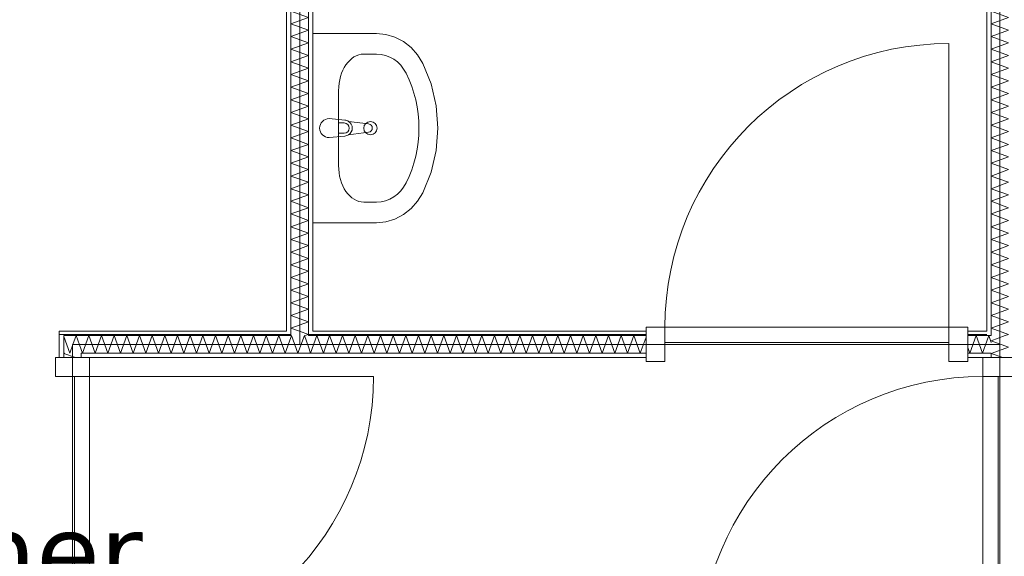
# Model space of a CAD drawing. Header units: millimetres. Extents: x -14925 to 266687, y -3550 to 35834.
# Tile 98 of 244: x 22520 to 25121, y 10514 to 11932. Entities that reach past the tile are written whole.
import ezdxf
from ezdxf.enums import TextEntityAlignment as Align

# ---------------------------------------------------------------- set-up
doc = ezdxf.new("R2010")
doc.units = ezdxf.units.MM
doc.header["$MEASUREMENT"] = 0
for name, color, linetype in [('New_22 C Binnenwanden', 7, 'Continuous'), ('New_22 C Binnenwanden Deuren', 7, 'Continuous'), ('New_22 C Binnenwanden Doorsnede-arcering', 7, 'Continuous'), ('New_22 C Binnenwanden Laagscheidingslijnen', 7, 'Continuous'), ('New_74 Sanitair', 7, 'Continuous'), ('New_Z Gebruiksopp', 7, 'Continuous'), ('New_Z Gebruiksopp Zone omranding', 7, 'Continuous'), ('New_Z Gebruiksopp Zone tekst', 7, 'Continuous')]:
    doc.layers.add(name, color=color, linetype=linetype)
doc.styles.add('GENERATED_STYLE_1', font='verdana.ttf')
doc.styles.add('GENERATED_STYLE_2', font='verdana.ttf')
pattern_1 = [(270, (0, 0), (100, 0), [])]
pattern_2 = [(180, (0, 0), (0, 100), [])]

# ---------------------------------------------------------------- blocks, each defined once
blk = doc.blocks.new('slaapkamer_2.04_62_3', base_point=(22042.5, 11250))
at = {"layer": 'New_Z Gebruiksopp Zone tekst', "color": 2, "lineweight": 0}
for tag, style, p in [('DUMMY_941', 'GENERATED_STYLE_1', (22042.5, 11187.9)), ('DUMMY_942', 'GENERATED_STYLE_2', (22042.5, 10690.7))]:
    blk.add_attdef(tag, text='', height=200, dxfattribs=dict(at, style=style)).set_placement(p, align=Align.TOP_LEFT)
for tag, style, p in [('ROOM_NUMBER', 'GENERATED_STYLE_1', (22042.5, 11117.1)), ('ROOM_NAME', 'GENERATED_STYLE_2', (22042.5, 10624.8))]:
    blk.add_attdef(tag, text='', height=200, dxfattribs=dict(at, style=style)).set_placement(p, align=Align.TOP_CENTER)
blk = doc.blocks.new('*X1100')
at = {"layer": 'New_22 C Binnenwanden Doorsnede-arcering', "color": 7, "linetype": 'Continuous', "lineweight": 0}
for p, q in [((25092.9, 13325), (25133, 13310.4)), ((25087, 13293.6), (25133, 13310.4)), ((25087, 13293.6), (25133, 13276.9)), ((25087, 13260.2), (25133, 13276.9)), ((25087, 13260.2), (25133, 13243.4)), ((25087, 13226.7), (25133, 13243.4)), ((25087, 13226.7), (25133, 13209.9)), ((25087, 13193.2), (25133, 13209.9)), ((25087, 13193.2), (25133, 13176.5)), ((25087, 13159.7), (25133, 13176.5)), ((25087, 13159.7), (25133, 13143)), ((25087, 13126.2), (25133, 13143)), ((25087, 13126.2), (25133, 13109.5)), ((25087, 13092.7), (25133, 13109.5)), ((25087, 13092.7), (25133, 13076)), ((25087, 13059.3), (25133, 13076)), ((25087, 13059.3), (25133, 13042.5)), ((25087, 13025.8), (25133, 13042.5)), ((25087, 13025.8), (25133, 13009)), ((25087, 12992.3), (25133, 13009)), ((25087, 12992.3), (25133, 12975.5)), ((25087, 12958.8), (25133, 12975.5)), ((25087, 12958.8), (25133, 12942.1)), ((25087, 12925.3), (25133, 12942.1)), ((25087, 12925.3), (25133, 12908.6)), ((25087, 12891.8), (25133, 12908.6)), ((25087, 12891.8), (25133, 12875.1)), ((25087, 12858.3), (25133, 12875.1)), ((25087, 12858.3), (25133, 12841.6)), ((25087, 12824.9), (25133, 12841.6)), ((25087, 12824.9), (25133, 12808.1)), ((25087, 12791.4), (25133, 12808.1)), ((25087, 12791.4), (25133, 12774.6)), ((25087, 12757.9), (25133, 12774.6)), ((25087, 12757.9), (25133, 12741.1)), ((25087, 12724.4), (25133, 12741.1)), ((25087, 12724.4), (25133, 12707.7)), ((25087, 12690.9), (25133, 12707.7)), ((25087, 12690.9), (25133, 12674.2)), ((25087, 12657.4), (25133, 12674.2)), ((25087, 12657.4), (25133, 12640.7)), ((25087, 12623.9), (25133, 12640.7)), ((25087, 12623.9), (25133, 12607.2)), ((25087, 12590.5), (25133, 12607.2)), ((25087, 12590.5), (25133, 12573.7)), ((25087, 12557), (25133, 12573.7)), ((25087, 12557), (25133, 12540.2)), ((25087, 12523.5), (25133, 12540.2)), ((25087, 12523.5), (25133, 12506.7)), ((25087, 12490), (25133, 12506.7)), ((25087, 12490), (25133, 12473.3)), ((25087, 12456.5), (25133, 12473.3)), ((25087, 12456.5), (25133, 12439.8)), ((25087, 12423), (25133, 12439.8)), ((25087, 12423), (25133, 12406.3)), ((25087, 12389.5), (25133, 12406.3)), ((25087, 12389.5), (25133, 12372.8)), ((25087, 12356.1), (25133, 12372.8)), ((25087, 12356.1), (25133, 12339.3)), ((25087, 12322.6), (25133, 12339.3)), ((25087, 12322.6), (25133, 12305.8)), ((25087, 12289.1), (25133, 12305.8)), ((25087, 12289.1), (25133, 12272.3)), ((25087, 12255.6), (25133, 12272.3)), ((25087, 12255.6), (25133, 12238.9)), ((25087, 12222.1), (25133, 12238.9)), ((25087, 12222.1), (25133, 12205.4)), ((25087, 12188.6), (25133, 12205.4)), ((25087, 12188.6), (25133, 12171.9)), ((25087, 12155.1), (25133, 12171.9)), ((25087, 12155.1), (25133, 12138.4)), ((25087, 12121.7), (25133, 12138.4)), ((25087, 12121.7), (25133, 12104.9)), ((25087, 12088.2), (25133, 12104.9)), ((25087, 12088.2), (25133, 12071.4)), ((25087, 12054.7), (25133, 12071.4)), ((25087, 12054.7), (25133, 12038)), ((25087, 12021.2), (25133, 12038)), ((25087, 12021.2), (25133, 12004.5)), ((25087, 11987.7), (25133, 12004.5)), ((25087, 11987.7), (25133, 11971)), ((25087, 11954.2), (25133, 11971)), ((25087, 11954.2), (25133, 11937.5)), ((25087, 11920.8), (25133, 11937.5)), ((25087, 11920.8), (25133, 11904)), ((25087, 11887.3), (25133, 11904)), ((25087, 11887.3), (25133, 11870.5)), ((25087, 11853.8), (25133, 11870.5)), ((25087, 11853.8), (25133, 11837)), ((25087, 11820.3), (25133, 11837)), ((25087, 11820.3), (25133, 11803.6)), ((25087, 11786.8), (25133, 11803.6)), ((25087, 11786.8), (25133, 11770.1)), ((25087, 11753.3), (25133, 11770.1)), ((25087, 11753.3), (25133, 11736.6)), ((25087, 11719.8), (25133, 11736.6)), ((25087, 11719.8), (25133, 11703.1)), ((25087, 11686.4), (25133, 11703.1)), ((25087, 11686.4), (25133, 11669.6)), ((25087, 11652.9), (25133, 11669.6)), ((25087, 11652.9), (25133, 11636.1)), ((25087, 11619.4), (25133, 11636.1)), ((25087, 11619.4), (25133, 11602.6)), ((25087, 11585.9), (25133, 11602.6)), ((25087, 11585.9), (25133, 11569.2)), ((25087, 11552.4), (25133, 11569.2)), ((25087, 11552.4), (25133, 11535.7)), ((25087, 11518.9), (25133, 11535.7)), ((25087, 11518.9), (25133, 11502.2)), ((25087, 11485.4), (25133, 11502.2)), ((25087, 11485.4), (25133, 11468.7)), ((25087, 11452), (25133, 11468.7)), ((25087, 11452), (25133, 11435.2)), ((25087, 11418.5), (25133, 11435.2)), ((25087, 11418.5), (25133, 11401.7)), ((25087, 11385), (25133, 11401.7)), ((25087, 11385), (25133, 11368.2)), ((25087, 11351.5), (25133, 11368.2)), ((25087, 11351.5), (25133, 11334.8)), ((25087, 11318), (25133, 11334.8)), ((25087, 11318), (25133, 11301.3)), ((25087, 11284.5), (25133, 11301.3)), ((25087, 11284.5), (25133, 11267.8)), ((25087, 11251), (25133, 11267.8)), ((25087, 11251), (25133, 11234.3)), ((25087, 11217.6), (25133, 11234.3)), ((25087, 11217.6), (25133, 11200.8)), ((25087, 11184.1), (25133, 11200.8)), ((25087, 11184.1), (25133, 11167.3)), ((25087, 11150.6), (25133, 11167.3)), ((25087, 11150.6), (25133, 11133.8)), ((25087, 11117.1), (25133, 11133.8)), ((25087, 11117.1), (25133, 11100.4)), ((25123.8, 11097), (25133, 11100.4))]:
    blk.add_line(p, q, dxfattribs=at)
blk = doc.blocks.new('*X1101')
at = {"layer": 'New_22 C Binnenwanden Doorsnede-arcering', "color": 7, "linetype": 'Continuous', "lineweight": 0}
for p, q in [((25087, 11083.6), (25123.8, 11097)), ((25087, 11083.6), (25133, 11066.9)), ((25089.4, 11051), (25133, 11066.9))]:
    blk.add_line(p, q, dxfattribs=at)
blk = doc.blocks.new('*X1102')
at = {"layer": 'New_22 C Binnenwanden Doorsnede-arcering', "color": 7, "linetype": 'Continuous', "lineweight": 0}
for q in [(25089.4, 11051), (25117.6, 11039)]:
    blk.add_line((25087, 11050.1), q, dxfattribs=at)
blk = doc.blocks.new('D1 bl 26[38]_3')
at = {"layer": 'New_22 C Binnenwanden Deuren', "color": 7, "linetype": 'Continuous', "lineweight": 0}
for p, q in [((25065, 10989), (25065, 11039)), ((25065, 11039), (25155, 11039)), ((25075, 11039), (25087, 11039)), ((25087, 11039), (25133, 11039)), ((25133, 11039), (25145, 11039)), ((25155, 11039), (25155, 10989)), ((25155, 10989), (25065, 10989)), ((25065, 10989), (25065, 10239)), ((25105, 10989), (25065, 10989)), ((25105, 10239), (25105, 10989)), ((25065, 10239), (24315, 10239)), ((25065, 10189), (25065, 10239)), ((25065, 10239), (25155, 10239)), ((25065, 10239), (25105, 10239)), ((25155, 10239), (25155, 10189)), ((25155, 10189), (25065, 10189)), ((25075, 10189), (25087, 10189)), ((25087, 10189), (25133, 10189)), ((25133, 10189), (25145, 10189))]:
    blk.add_line(p, q, dxfattribs=at)
blk.add_arc((25065, 10239), 750, 90, 180, dxfattribs=at)
blk = doc.blocks.new('Wall_173_3', base_point=(25110, 13325))
at = {"layer": 'New_22 C Binnenwanden Doorsnede-arcering', "linetype": 'Continuous', "lineweight": 0, "true_color": 0x000000}
h = blk.add_hatch(dxfattribs=at)
h.set_pattern_fill('325_Houtachtig_plaatmate_E2', color=18, style=0, pattern_type=2)
h.set_pattern_definition(pattern_1)
h.paths.add_polyline_path([(25087, 11109), (25087, 13325), (25075, 13325), (25075, 11109)])
h = blk.add_hatch(dxfattribs=at)
h.set_pattern_fill('325_Houtachtig_plaatmate_E2', color=18, style=0, pattern_type=2)
h.set_pattern_definition(pattern_1)
h.paths.add_polyline_path([(25087, 11097), (25087, 11109), (25075, 11109), (25075, 11097)])
h = blk.add_hatch(dxfattribs=at)
h.set_pattern_fill('325_Houtachtig_plaatmate_E2', color=18, style=0, pattern_type=2)
h.set_pattern_definition(pattern_1)
h.paths.add_polyline_path([(25087, 11039), (25087, 11051), (25075, 11051), (25075, 11039)])
at = {"layer": 'New_22 C Binnenwanden', "color": 1, "linetype": 'Continuous', "lineweight": 0}
for p, q in [((25075, 11039), (25087, 11039)), ((25087, 11039), (25133, 11039))]:
    blk.add_line(p, q, dxfattribs=at)
at = {"layer": 'New_22 C Binnenwanden', "color": 1, "linetype": 'Continuous', "lineweight": 0, "flags": 128}
blk.add_lwpolyline([(25075, 13325), (25075, 11109)], dxfattribs=at)
at = {"layer": 'New_22 C Binnenwanden Laagscheidingslijnen', "color": 1, "linetype": 'Continuous', "lineweight": 0}
for p, q in [((25087, 13325), (25087, 11097)), ((25087, 11097), (25075, 11097)), ((25075, 11051), (25087, 11051)), ((25087, 11051), (25087, 11039))]:
    blk.add_line(p, q, dxfattribs=at)
at = {"layer": 'New_22 C Binnenwanden', "color": 1, "lineweight": 0}
for name in ['*X1100', '*X1101', '*X1102']:
    blk.add_blockref(name, (0, 0), dxfattribs=at)
at = {"layer": 'New_22 C Binnenwanden Deuren', "color": 7, "linetype": 'Continuous', "lineweight": 0}
blk.add_blockref('D1 bl 26[38]_3', (0, 0), dxfattribs=at)
blk = doc.blocks.new('*X1105')
at = {"layer": 'New_22 C Binnenwanden Doorsnede-arcering', "color": 7, "linetype": 'Continuous', "lineweight": 0}
for q in [(23264.1, 13337), (23242.9, 13325)]:
    blk.add_line((23237, 13327.1), q, dxfattribs=at)
blk = doc.blocks.new('*X1106')
at = {"layer": 'New_22 C Binnenwanden Doorsnede-arcering', "color": 7, "linetype": 'Continuous', "lineweight": 0}
for p in [(23259.3, 11109), (23273.8, 11097)]:
    blk.add_line(p, (23283, 11100.4), dxfattribs=at)
blk = doc.blocks.new('*X1107')
at = {"layer": 'New_22 C Binnenwanden Doorsnede-arcering', "color": 7, "linetype": 'Continuous', "lineweight": 0}
for p, q in [((23242.9, 13325), (23283, 13310.4)), ((23237, 13293.6), (23283, 13310.4)), ((23237, 13293.6), (23283, 13276.9)), ((23237, 13260.2), (23283, 13276.9)), ((23237, 13260.2), (23283, 13243.4)), ((23237, 13226.7), (23283, 13243.4)), ((23237, 13226.7), (23283, 13209.9)), ((23237, 13193.2), (23283, 13209.9)), ((23237, 13193.2), (23283, 13176.5)), ((23237, 13159.7), (23283, 13176.5)), ((23237, 13159.7), (23283, 13143)), ((23237, 13126.2), (23283, 13143)), ((23237, 13126.2), (23283, 13109.5)), ((23237, 13092.7), (23283, 13109.5)), ((23237, 13092.7), (23283, 13076)), ((23237, 13059.3), (23283, 13076)), ((23237, 13059.3), (23283, 13042.5)), ((23237, 13025.8), (23283, 13042.5)), ((23237, 13025.8), (23283, 13009)), ((23237, 12992.3), (23283, 13009)), ((23237, 12992.3), (23283, 12975.5)), ((23237, 12958.8), (23283, 12975.5)), ((23237, 12958.8), (23283, 12942.1)), ((23237, 12925.3), (23283, 12942.1)), ((23237, 12925.3), (23283, 12908.6)), ((23237, 12891.8), (23283, 12908.6)), ((23237, 12891.8), (23283, 12875.1)), ((23237, 12858.3), (23283, 12875.1)), ((23237, 12858.3), (23283, 12841.6)), ((23237, 12824.9), (23283, 12841.6)), ((23237, 12824.9), (23283, 12808.1)), ((23237, 12791.4), (23283, 12808.1)), ((23237, 12791.4), (23283, 12774.6)), ((23237, 12757.9), (23283, 12774.6)), ((23237, 12757.9), (23283, 12741.1)), ((23237, 12724.4), (23283, 12741.1)), ((23237, 12724.4), (23283, 12707.7)), ((23237, 12690.9), (23283, 12707.7)), ((23237, 12690.9), (23283, 12674.2)), ((23237, 12657.4), (23283, 12674.2)), ((23237, 12657.4), (23283, 12640.7)), ((23237, 12623.9), (23283, 12640.7)), ((23237, 12623.9), (23283, 12607.2)), ((23237, 12590.5), (23283, 12607.2)), ((23237, 12590.5), (23283, 12573.7)), ((23237, 12557), (23283, 12573.7)), ((23237, 12557), (23283, 12540.2)), ((23237, 12523.5), (23283, 12540.2)), ((23237, 12523.5), (23283, 12506.7)), ((23237, 12490), (23283, 12506.7)), ((23237, 12490), (23283, 12473.3)), ((23237, 12456.5), (23283, 12473.3)), ((23237, 12456.5), (23283, 12439.8)), ((23237, 12423), (23283, 12439.8)), ((23237, 12423), (23283, 12406.3)), ((23237, 12389.5), (23283, 12406.3)), ((23237, 12389.5), (23283, 12372.8)), ((23237, 12356.1), (23283, 12372.8)), ((23237, 12356.1), (23283, 12339.3)), ((23237, 12322.6), (23283, 12339.3)), ((23237, 12322.6), (23283, 12305.8)), ((23237, 12289.1), (23283, 12305.8)), ((23237, 12289.1), (23283, 12272.3)), ((23237, 12255.6), (23283, 12272.3)), ((23237, 12255.6), (23279.9, 12240))]:
    blk.add_line(p, q, dxfattribs=at)
blk = doc.blocks.new('*X1108')
at = {"layer": 'New_22 C Binnenwanden Doorsnede-arcering', "color": 7, "linetype": 'Continuous', "lineweight": 0}
for p, q in [((23237, 12222.1), (23283, 12238.9)), ((23279.9, 12240), (23283, 12238.9)), ((23237, 12222.1), (23283, 12205.4)), ((23251.7, 12194), (23283, 12205.4))]:
    blk.add_line(p, q, dxfattribs=at)
blk = doc.blocks.new('*X1109')
at = {"layer": 'New_22 C Binnenwanden Doorsnede-arcering', "color": 7, "linetype": 'Continuous', "lineweight": 0}
for p, q in [((23237, 12188.6), (23251.7, 12194)), ((23237, 12188.6), (23283, 12171.9)), ((23237, 12155.1), (23283, 12171.9)), ((23237, 12155.1), (23283, 12138.4)), ((23237, 12121.7), (23283, 12138.4)), ((23237, 12121.7), (23283, 12104.9)), ((23237, 12088.2), (23283, 12104.9)), ((23237, 12088.2), (23283, 12071.4)), ((23237, 12054.7), (23283, 12071.4)), ((23237, 12054.7), (23283, 12038)), ((23237, 12021.2), (23283, 12038)), ((23237, 12021.2), (23283, 12004.5)), ((23237, 11987.7), (23283, 12004.5)), ((23237, 11987.7), (23283, 11971)), ((23237, 11954.2), (23283, 11971)), ((23237, 11954.2), (23283, 11937.5)), ((23237, 11920.8), (23283, 11937.5)), ((23237, 11920.8), (23283, 11904)), ((23237, 11887.3), (23283, 11904)), ((23237, 11887.3), (23283, 11870.5)), ((23237, 11853.8), (23283, 11870.5)), ((23237, 11853.8), (23283, 11837)), ((23237, 11820.3), (23283, 11837)), ((23237, 11820.3), (23283, 11803.6)), ((23237, 11786.8), (23283, 11803.6)), ((23237, 11786.8), (23283, 11770.1)), ((23237, 11753.3), (23283, 11770.1)), ((23237, 11753.3), (23283, 11736.6)), ((23237, 11719.8), (23283, 11736.6)), ((23237, 11719.8), (23283, 11703.1)), ((23237, 11686.4), (23283, 11703.1)), ((23237, 11686.4), (23283, 11669.6)), ((23237, 11652.9), (23283, 11669.6)), ((23237, 11652.9), (23283, 11636.1)), ((23237, 11619.4), (23283, 11636.1)), ((23237, 11619.4), (23283, 11602.6)), ((23237, 11585.9), (23283, 11602.6)), ((23237, 11585.9), (23283, 11569.2)), ((23237, 11552.4), (23283, 11569.2)), ((23237, 11552.4), (23283, 11535.7)), ((23237, 11518.9), (23283, 11535.7)), ((23237, 11518.9), (23283, 11502.2)), ((23237, 11485.4), (23283, 11502.2)), ((23237, 11485.4), (23283, 11468.7)), ((23237, 11452), (23283, 11468.7)), ((23237, 11452), (23283, 11435.2)), ((23237, 11418.5), (23283, 11435.2)), ((23237, 11418.5), (23283, 11401.7)), ((23237, 11385), (23283, 11401.7)), ((23237, 11385), (23283, 11368.2)), ((23237, 11351.5), (23283, 11368.2)), ((23237, 11351.5), (23283, 11334.8)), ((23237, 11318), (23283, 11334.8)), ((23237, 11318), (23283, 11301.3)), ((23237, 11284.5), (23283, 11301.3)), ((23237, 11284.5), (23283, 11267.8)), ((23237, 11251), (23283, 11267.8)), ((23237, 11251), (23283, 11234.3)), ((23237, 11217.6), (23283, 11234.3)), ((23237, 11217.6), (23283, 11200.8)), ((23237, 11184.1), (23283, 11200.8)), ((23237, 11184.1), (23283, 11167.3)), ((23237, 11150.6), (23283, 11167.3)), ((23237, 11150.6), (23283, 11133.8)), ((23237, 11117.1), (23283, 11133.8)), ((23237, 11117.1), (23259.3, 11109))]:
    blk.add_line(p, q, dxfattribs=at)
blk = doc.blocks.new('Wall_174_3', base_point=(23260, 13325))
at = {"layer": 'New_22 C Binnenwanden Doorsnede-arcering', "linetype": 'Continuous', "lineweight": 0, "true_color": 0x000000}
h = blk.add_hatch(dxfattribs=at)
h.set_pattern_fill('325_Houtachtig_plaatmate_E2', color=18, style=0, pattern_type=2)
h.set_pattern_definition(pattern_1)
h.paths.add_polyline_path([(23225, 13325), (23225, 11109), (23237, 11109), (23237, 13325)])
h = blk.add_hatch(dxfattribs=at)
h.set_pattern_fill('325_Houtachtig_plaatmate_E2', color=18, style=0, pattern_type=2)
h.set_pattern_definition(pattern_1)
h.paths.add_polyline_path([(23295, 12252), (23295, 13325), (23283, 13325), (23283, 12252)])
h = blk.add_hatch(dxfattribs=at)
h.set_pattern_fill('325_Houtachtig_plaatmate_E2', color=18, style=0, pattern_type=2)
h.set_pattern_definition(pattern_1)
h.paths.add_polyline_path([(23295, 12240), (23295, 12252), (23283, 12252), (23283, 12240)])
h = blk.add_hatch(dxfattribs=at)
h.set_pattern_fill('325_Houtachtig_plaatmate_E2', color=18, style=0, pattern_type=2)
h.set_pattern_definition(pattern_1)
h.paths.add_polyline_path([(23295, 12182), (23295, 12194), (23283, 12194), (23283, 12182)])
h = blk.add_hatch(dxfattribs=at)
h.set_pattern_fill('325_Houtachtig_plaatmate_E2', color=18, style=0, pattern_type=2)
h.set_pattern_definition(pattern_1)
h.paths.add_polyline_path([(23283, 12182), (23283, 11109), (23295, 11109), (23295, 12182)])
at = {"layer": 'New_22 C Binnenwanden', "color": 1, "linetype": 'Continuous', "lineweight": 0, "flags": 128}
for points in [[(23225, 13325), (23225, 11109)], [(23295, 12252), (23295, 13325)], [(23295, 11109), (23295, 12182)]]:
    blk.add_lwpolyline(points, dxfattribs=at)
at = {"layer": 'New_22 C Binnenwanden Laagscheidingslijnen', "color": 1, "linetype": 'Continuous', "lineweight": 0}
for p, q in [((23237, 13337), (23237, 13325)), ((23237, 13325), (23237, 12240)), ((23283, 13325), (23283, 13337)), ((23283, 13325), (23283, 12252)), ((23283, 12252), (23283, 12240)), ((23237, 12240), (23237, 12194)), ((23295, 12240), (23283, 12240)), ((23237, 12194), (23237, 11109)), ((23283, 12194), (23295, 12194)), ((23283, 12194), (23283, 12182)), ((23283, 12182), (23283, 11109)), ((23237, 11109), (23237, 11097)), ((23283, 11097), (23283, 11109))]:
    blk.add_line(p, q, dxfattribs=at)
at = {"layer": 'New_22 C Binnenwanden', "color": 1, "lineweight": 0}
for name in ['*X1105', '*X1107', '*X1108', '*X1109', '*X1106']:
    blk.add_blockref(name, (0, 0), dxfattribs=at)
blk = doc.blocks.new('*X1146')
at = {"layer": 'New_22 C Binnenwanden Doorsnede-arcering', "color": 7, "linetype": 'Continuous', "lineweight": 0}
for p in [(22637, 11094.4), (22660.8, 11073.2)]:
    blk.add_line(p, (22652.8, 11051), dxfattribs=at)
blk = doc.blocks.new('*X1147')
at = {"layer": 'New_22 C Binnenwanden Doorsnede-arcering', "color": 7, "linetype": 'Continuous', "lineweight": 0}
for q in [(25075, 11082), (25087, 11079)]:
    blk.add_line((25080.5, 11097), q, dxfattribs=at)
blk = doc.blocks.new('*X1148')
at = {"layer": 'New_22 C Binnenwanden Doorsnede-arcering', "color": 7, "linetype": 'Continuous', "lineweight": 0}
for p, q in [((23305.7, 11097), (23289, 11051)), ((23305.7, 11097), (23322.5, 11051)), ((23339.2, 11097), (23322.5, 11051)), ((23339.2, 11097), (23356, 11051)), ((23372.7, 11097), (23356, 11051)), ((23372.7, 11097), (23389.5, 11051)), ((23406.2, 11097), (23389.5, 11051)), ((23406.2, 11097), (23422.9, 11051)), ((23439.7, 11097), (23422.9, 11051)), ((23439.7, 11097), (23456.4, 11051)), ((23473.2, 11097), (23456.4, 11051)), ((23473.2, 11097), (23489.9, 11051)), ((23506.7, 11097), (23489.9, 11051)), ((23506.7, 11097), (23523.4, 11051)), ((23540.1, 11097), (23523.4, 11051)), ((23540.1, 11097), (23556.9, 11051)), ((23573.6, 11097), (23556.9, 11051)), ((23573.6, 11097), (23590.4, 11051)), ((23607.1, 11097), (23590.4, 11051)), ((23607.1, 11097), (23623.9, 11051)), ((23640.6, 11097), (23623.9, 11051)), ((23640.6, 11097), (23657.3, 11051)), ((23674.1, 11097), (23657.3, 11051)), ((23674.1, 11097), (23690.8, 11051)), ((23707.6, 11097), (23690.8, 11051)), ((23707.6, 11097), (23724.3, 11051)), ((23741.1, 11097), (23724.3, 11051)), ((23741.1, 11097), (23757.8, 11051)), ((23774.5, 11097), (23757.8, 11051)), ((23774.5, 11097), (23791.3, 11051)), ((23808, 11097), (23791.3, 11051)), ((23808, 11097), (23824.8, 11051)), ((23841.5, 11097), (23824.8, 11051)), ((23841.5, 11097), (23858.2, 11051)), ((23875, 11097), (23858.2, 11051)), ((23875, 11097), (23891.7, 11051)), ((23908.5, 11097), (23891.7, 11051)), ((23908.5, 11097), (23925.2, 11051)), ((23942, 11097), (23925.2, 11051)), ((23942, 11097), (23958.7, 11051)), ((23975.4, 11097), (23958.7, 11051)), ((23975.4, 11097), (23992.2, 11051)), ((24008.9, 11097), (23992.2, 11051)), ((24008.9, 11097), (24025.7, 11051)), ((24042.4, 11097), (24025.7, 11051)), ((24042.4, 11097), (24059.2, 11051)), ((24075.9, 11097), (24059.2, 11051)), ((24075.9, 11097), (24092.6, 11051)), ((24109.4, 11097), (24092.6, 11051)), ((24109.4, 11097), (24126.1, 11051)), ((24142.9, 11097), (24126.1, 11051)), ((24142.9, 11097), (24159.6, 11051)), ((24175, 11093.3), (24159.6, 11051)), ((23283, 11067.5), (23289, 11051))]:
    blk.add_line(p, q, dxfattribs=at)
blk = doc.blocks.new('*X1149')
at = {"layer": 'New_22 C Binnenwanden Doorsnede-arcering', "color": 7, "linetype": 'Continuous', "lineweight": 0}
for p, q in [((25047, 11097), (25030.2, 11051)), ((25047, 11097), (25063.7, 11051)), ((25075, 11082), (25063.7, 11051)), ((25025, 11065.4), (25030.2, 11051))]:
    blk.add_line(p, q, dxfattribs=at)
blk = doc.blocks.new('*X1150')
at = {"layer": 'New_22 C Binnenwanden Doorsnede-arcering', "color": 7, "linetype": 'Continuous', "lineweight": 0}
for p, q in [((23238.8, 11097), (23237, 11092.1)), ((23238.8, 11097), (23255.5, 11051)), ((23272.3, 11097), (23255.5, 11051)), ((23272.3, 11097), (23283, 11067.5))]:
    blk.add_line(p, q, dxfattribs=at)
blk = doc.blocks.new('*X1151')
at = {"layer": 'New_22 C Binnenwanden Doorsnede-arcering', "color": 7, "linetype": 'Continuous', "lineweight": 0}
for p, q in [((22703, 11097), (22686.3, 11051)), ((22703, 11097), (22719.7, 11051)), ((22736.5, 11097), (22719.7, 11051)), ((22736.5, 11097), (22753.2, 11051)), ((22770, 11097), (22753.2, 11051)), ((22770, 11097), (22786.7, 11051)), ((22803.5, 11097), (22786.7, 11051)), ((22803.5, 11097), (22820.2, 11051)), ((22836.9, 11097), (22820.2, 11051)), ((22836.9, 11097), (22853.7, 11051)), ((22870.4, 11097), (22853.7, 11051)), ((22870.4, 11097), (22887.2, 11051)), ((22903.9, 11097), (22887.2, 11051)), ((22903.9, 11097), (22920.7, 11051)), ((22937.4, 11097), (22920.7, 11051)), ((22937.4, 11097), (22954.1, 11051)), ((22970.9, 11097), (22954.1, 11051)), ((22970.9, 11097), (22987.6, 11051)), ((23004.4, 11097), (22987.6, 11051)), ((23004.4, 11097), (23021.1, 11051)), ((23037.9, 11097), (23021.1, 11051)), ((23037.9, 11097), (23054.6, 11051)), ((23071.3, 11097), (23054.6, 11051)), ((23071.3, 11097), (23088.1, 11051)), ((23104.8, 11097), (23088.1, 11051)), ((23104.8, 11097), (23121.6, 11051)), ((23138.3, 11097), (23121.6, 11051)), ((23138.3, 11097), (23155.1, 11051)), ((23171.8, 11097), (23155.1, 11051)), ((23171.8, 11097), (23188.5, 11051)), ((23205.3, 11097), (23188.5, 11051)), ((23205.3, 11097), (23222, 11051)), ((23237, 11092.1), (23222, 11051)), ((22683, 11060), (22686.3, 11051))]:
    blk.add_line(p, q, dxfattribs=at)
blk = doc.blocks.new('*X1152')
at = {"layer": 'New_22 C Binnenwanden Doorsnede-arcering', "color": 7, "linetype": 'Continuous', "lineweight": 0}
for q in [(22660.8, 11073.2), (22683, 11060)]:
    blk.add_line((22669.5, 11097), q, dxfattribs=at)
blk = doc.blocks.new('D1 bl 26[42]_3')
at = {"layer": 'New_22 C Binnenwanden Deuren', "color": 7, "linetype": 'Continuous', "lineweight": 0}
for p, q in [((24975, 11119), (24975, 11869)), ((24225, 11119), (24175, 11119)), ((24175, 11119), (24175, 11029)), ((24175, 11109), (24175, 11097)), ((24225, 11029), (24225, 11119)), ((24225, 11119), (24975, 11119)), ((24225, 11079), (24225, 11119)), ((25025, 11119), (24975, 11119)), ((24975, 11119), (24975, 11029)), ((24975, 11119), (24975, 11079)), ((25025, 11029), (25025, 11119)), ((25025, 11109), (25025, 11097)), ((24175, 11097), (24175, 11051)), ((25025, 11097), (25025, 11051)), ((24975, 11079), (24225, 11079)), ((24175, 11051), (24175, 11039)), ((25025, 11051), (25025, 11039)), ((24175, 11029), (24225, 11029)), ((24975, 11029), (25025, 11029))]:
    blk.add_line(p, q, dxfattribs=at)
blk.add_arc((24975, 11119), 750, 90, 180, dxfattribs=at)
blk = doc.blocks.new('Wall_180_3', base_point=(25110, 11074))
at = {"layer": 'New_22 C Binnenwanden Doorsnede-arcering', "linetype": 'Continuous', "lineweight": 0, "true_color": 0x000000}
h = blk.add_hatch(dxfattribs=at)
h.set_pattern_fill('325_Houtachtig_plaatmate_E2', color=18, style=0, pattern_type=2)
h.set_pattern_definition(pattern_2)
h.paths.add_polyline_path([(22637, 11097), (22625, 11109), (22625, 11097)])
h = blk.add_hatch(dxfattribs=at)
h.set_pattern_fill('325_Houtachtig_plaatmate_E2', color=18, style=0, pattern_type=2)
h.set_pattern_definition(pattern_2)
h.paths.add_polyline_path([(22637, 11109), (22625, 11109), (22637, 11097)])
h = blk.add_hatch(dxfattribs=at)
h.set_pattern_fill('325_Houtachtig_plaatmate_E2', color=18, style=0, pattern_type=2)
h.set_pattern_definition(pattern_2)
h.paths.add_polyline_path([(22637, 11097), (23225, 11097), (23225, 11109), (22637, 11109)])
h = blk.add_hatch(dxfattribs=at)
h.set_pattern_fill('325_Houtachtig_plaatmate_E2', color=18, style=0, pattern_type=2)
h.set_pattern_definition(pattern_2)
h.paths.add_polyline_path([(23225, 11097), (23237, 11097), (23237, 11109), (23225, 11109)])
h = blk.add_hatch(dxfattribs=at)
h.set_pattern_fill('325_Houtachtig_plaatmate_E2', color=18, style=0, pattern_type=2)
h.set_pattern_definition(pattern_2)
h.paths.add_polyline_path([(23283, 11097), (23295, 11097), (23295, 11109), (23283, 11109)])
h = blk.add_hatch(dxfattribs=at)
h.set_pattern_fill('325_Houtachtig_plaatmate_E2', color=18, style=0, pattern_type=2)
h.set_pattern_definition(pattern_2)
h.paths.add_polyline_path([(23295, 11109), (23295, 11097), (24175, 11097), (24175, 11109)])
h = blk.add_hatch(dxfattribs=at)
h.set_pattern_fill('325_Houtachtig_plaatmate_E2', color=18, style=0, pattern_type=2)
h.set_pattern_definition(pattern_2)
h.paths.add_polyline_path([(25025, 11097), (25075, 11097), (25075, 11109), (25025, 11109)])
h = blk.add_hatch(dxfattribs=at)
h.set_pattern_fill('325_Houtachtig_plaatmate_E2', color=18, style=0, pattern_type=2)
h.set_pattern_definition(pattern_2)
h.paths.add_polyline_path([(22695, 11039), (22683, 11051), (22683, 11039)])
h = blk.add_hatch(dxfattribs=at)
h.set_pattern_fill('325_Houtachtig_plaatmate_E2', color=18, style=0, pattern_type=2)
h.set_pattern_definition(pattern_2)
h.paths.add_polyline_path([(22695, 11051), (22683, 11051), (22695, 11039)])
h = blk.add_hatch(dxfattribs=at)
h.set_pattern_fill('325_Houtachtig_plaatmate_E2', color=18, style=0, pattern_type=2)
h.set_pattern_definition(pattern_2)
h.paths.add_polyline_path([(24175, 11051), (22695, 11051), (22695, 11039), (24175, 11039)])
h = blk.add_hatch(dxfattribs=at)
h.set_pattern_fill('325_Houtachtig_plaatmate_E2', color=18, style=0, pattern_type=2)
h.set_pattern_definition(pattern_2)
h.paths.add_polyline_path([(25075, 11051), (25025, 11051), (25025, 11039), (25075, 11039)])
at = {"layer": 'New_22 C Binnenwanden', "color": 1, "linetype": 'Continuous', "lineweight": 0}
for p, q in [((24175, 11109), (24175, 11097)), ((25025, 11109), (25025, 11097)), ((24175, 11097), (24175, 11051)), ((25025, 11097), (25025, 11051)), ((24175, 11051), (24175, 11039)), ((25025, 11051), (25025, 11039))]:
    blk.add_line(p, q, dxfattribs=at)
at = {"layer": 'New_22 C Binnenwanden', "color": 1, "linetype": 'Continuous', "lineweight": 0, "flags": 128}
for points in [[(22625, 11109), (22625, 11097)], [(23225, 11109), (22625, 11109)], [(24175, 11109), (23295, 11109)], [(25075, 11109), (25025, 11109)], [(22695, 11039), (24175, 11039)], [(25025, 11039), (25075, 11039)]]:
    blk.add_lwpolyline(points, dxfattribs=at)
at = {"layer": 'New_22 C Binnenwanden Laagscheidingslijnen', "color": 1, "linetype": 'Continuous', "lineweight": 0}
for p, q in [((23237, 11109), (23237, 11097)), ((23283, 11097), (23283, 11109)), ((22637, 11097), (22637, 11051)), ((22683, 11097), (22637, 11097)), ((23237, 11097), (22683, 11097)), ((24175, 11097), (23283, 11097)), ((25075, 11097), (25025, 11097)), ((25087, 11097), (25075, 11097)), ((22683, 11051), (22683, 11039)), ((22695, 11051), (22683, 11051)), ((24175, 11051), (22695, 11051)), ((25075, 11051), (25025, 11051)), ((25075, 11051), (25087, 11051))]:
    blk.add_line(p, q, dxfattribs=at)
at = {"layer": 'New_22 C Binnenwanden', "color": 1, "lineweight": 0}
for name in ['*X1146', '*X1152', '*X1151', '*X1150', '*X1148', '*X1149', '*X1147']:
    blk.add_blockref(name, (0, 0), dxfattribs=at)
at = {"layer": 'New_22 C Binnenwanden Deuren', "color": 7, "linetype": 'Continuous', "lineweight": 0}
blk.add_blockref('D1 bl 26[42]_3', (0, 0), dxfattribs=at)
blk = doc.blocks.new('*X1203')
at = {"layer": 'New_22 C Binnenwanden Doorsnede-arcering', "color": 7, "linetype": 'Continuous', "lineweight": 0}
for q in [(22669.9, 9163), (22637.1, 9175)]:
    blk.add_line((22637, 9175), q, dxfattribs=at)
blk = doc.blocks.new('*X1204')
at = {"layer": 'New_22 C Binnenwanden Doorsnede-arcering', "color": 7, "linetype": 'Continuous', "lineweight": 0}
for p, q in [((22637, 10179.5), (22663, 10189)), ((22637, 10179.5), (22683, 10162.8)), ((22637, 10146), (22683, 10162.8)), ((22637, 10146), (22683, 10129.3)), ((22637, 10112.5), (22683, 10129.3)), ((22637, 10112.5), (22683, 10095.8)), ((22637, 10079.1), (22683, 10095.8)), ((22637, 10079.1), (22683, 10062.3)), ((22637, 10045.6), (22683, 10062.3)), ((22637, 10045.6), (22683, 10028.8)), ((22637, 10012.1), (22683, 10028.8)), ((22637, 10012.1), (22683, 9995.4)), ((22637, 9978.6), (22683, 9995.4)), ((22637, 9978.6), (22683, 9961.9)), ((22637, 9945.1), (22683, 9961.9)), ((22637, 9945.1), (22683, 9928.4)), ((22637, 9911.6), (22683, 9928.4)), ((22637, 9911.6), (22683, 9894.9)), ((22637, 9878.2), (22683, 9894.9)), ((22637, 9878.2), (22683, 9861.4)), ((22637, 9844.7), (22683, 9861.4)), ((22637, 9844.7), (22683, 9827.9)), ((22637, 9811.2), (22683, 9827.9)), ((22637, 9811.2), (22683, 9794.4)), ((22637, 9777.7), (22683, 9794.4)), ((22637, 9777.7), (22683, 9761)), ((22637, 9744.2), (22683, 9761)), ((22637, 9744.2), (22683, 9727.5)), ((22637, 9710.7), (22683, 9727.5)), ((22637, 9710.7), (22683, 9694)), ((22637, 9677.2), (22683, 9694)), ((22637, 9677.2), (22683, 9660.5)), ((22637, 9643.8), (22683, 9660.5)), ((22637, 9643.8), (22683, 9627)), ((22637, 9610.3), (22683, 9627)), ((22637, 9610.3), (22683, 9593.5)), ((22637, 9576.8), (22683, 9593.5)), ((22637, 9576.8), (22683, 9560)), ((22637, 9543.3), (22683, 9560)), ((22637, 9543.3), (22683, 9526.6)), ((22637, 9509.8), (22683, 9526.6)), ((22637, 9509.8), (22683, 9493.1)), ((22637, 9476.3), (22683, 9493.1)), ((22637, 9476.3), (22683, 9459.6)), ((22637, 9442.8), (22683, 9459.6)), ((22637, 9442.8), (22683, 9426.1)), ((22637, 9409.4), (22683, 9426.1)), ((22637, 9409.4), (22683, 9392.6)), ((22637, 9375.9), (22683, 9392.6)), ((22637, 9375.9), (22683, 9359.1)), ((22637, 9342.4), (22683, 9359.1)), ((22637, 9342.4), (22683, 9325.6)), ((22637, 9308.9), (22683, 9325.6)), ((22637, 9308.9), (22683, 9292.2)), ((22637, 9275.4), (22683, 9292.2)), ((22637, 9275.4), (22683, 9258.7)), ((22637, 9241.9), (22683, 9258.7)), ((22637, 9241.9), (22683, 9225.2)), ((22637, 9208.4), (22683, 9225.2)), ((22637, 9208.4), (22683, 9191.7)), ((22637.1, 9175), (22683, 9191.7))]:
    blk.add_line(p, q, dxfattribs=at)
blk = doc.blocks.new('*X1205')
at = {"layer": 'New_22 C Binnenwanden Doorsnede-arcering', "color": 7, "linetype": 'Continuous', "lineweight": 0}
for q in [(22639.4, 11051), (22667.6, 11039)]:
    blk.add_line((22637, 11050.1), q, dxfattribs=at)
blk = doc.blocks.new('D1 bl 26[46]_3')
at = {"layer": 'New_22 C Binnenwanden Deuren', "color": 7, "linetype": 'Continuous', "lineweight": 0}
for p, q in [((22615, 10989), (22615, 11039)), ((22615, 11039), (22705, 11039)), ((22637, 11039), (22625, 11039)), ((22683, 11039), (22637, 11039)), ((22695, 11039), (22683, 11039)), ((22705, 11039), (22705, 10989)), ((22705, 10989), (22615, 10989)), ((22705, 10989), (22665, 10989)), ((22665, 10989), (22665, 10239)), ((22705, 10989), (23455, 10989)), ((22705, 10239), (22705, 10989)), ((22615, 10189), (22615, 10239)), ((22615, 10239), (22705, 10239)), ((22665, 10239), (22705, 10239)), ((22705, 10239), (22705, 10189)), ((22705, 10189), (22615, 10189)), ((22637, 10189), (22625, 10189)), ((22683, 10189), (22637, 10189)), ((22695, 10189), (22683, 10189))]:
    blk.add_line(p, q, dxfattribs=at)
blk.add_arc((22705, 10989), 750, 270, 0, dxfattribs=at)
blk = doc.blocks.new('Wall_190_3', base_point=(22660, 11074))
at = {"layer": 'New_22 C Binnenwanden Doorsnede-arcering', "linetype": 'Continuous', "lineweight": 0, "true_color": 0x000000}
h = blk.add_hatch(dxfattribs=at)
h.set_pattern_fill('325_Houtachtig_plaatmate_E2', color=18, style=0, pattern_type=2)
h.set_pattern_definition(pattern_1)
h.paths.add_polyline_path([(22625, 11097), (22625, 11039), (22637, 11039), (22637, 11097)])
h = blk.add_hatch(dxfattribs=at)
h.set_pattern_fill('325_Houtachtig_plaatmate_E2', color=18, style=0, pattern_type=2)
h.set_pattern_definition(pattern_1)
h.paths.add_polyline_path([(22625, 9175), (22637, 9175), (22637, 10189), (22625, 10189)])
h = blk.add_hatch(dxfattribs=at)
h.set_pattern_fill('325_Houtachtig_plaatmate_E2', color=18, style=0, pattern_type=2)
h.set_pattern_definition(pattern_1)
h.paths.add_polyline_path([(22695, 10189), (22683, 10189), (22683, 9175), (22695, 9175)])
at = {"layer": 'New_22 C Binnenwanden', "color": 1, "linetype": 'Continuous', "lineweight": 0}
for p, q in [((22637, 11039), (22625, 11039)), ((22683, 11039), (22637, 11039)), ((22695, 11039), (22683, 11039)), ((22637, 10189), (22625, 10189)), ((22683, 10189), (22637, 10189)), ((22695, 10189), (22683, 10189))]:
    blk.add_line(p, q, dxfattribs=at)
at = {"layer": 'New_22 C Binnenwanden', "color": 1, "linetype": 'Continuous', "lineweight": 0, "flags": 128}
for points in [[(22625, 11097), (22625, 11039)], [(22625, 10189), (22625, 9175)], [(22695, 9175), (22695, 10189)]]:
    blk.add_lwpolyline(points, dxfattribs=at)
at = {"layer": 'New_22 C Binnenwanden Laagscheidingslijnen', "color": 1, "linetype": 'Continuous', "lineweight": 0}
for p, q in [((22637, 11097), (22637, 11051)), ((22637, 11051), (22637, 11039)), ((22683, 11051), (22683, 11039)), ((22637, 10189), (22637, 9175)), ((22683, 10189), (22683, 9175)), ((22637, 9175), (22637, 9163)), ((22683, 9163), (22683, 9175))]:
    blk.add_line(p, q, dxfattribs=at)
at = {"layer": 'New_22 C Binnenwanden', "color": 1, "lineweight": 0}
for name in ['*X1205', '*X1204', '*X1203']:
    blk.add_blockref(name, (0, 0), dxfattribs=at)
at = {"layer": 'New_22 C Binnenwanden Deuren', "color": 7, "linetype": 'Continuous', "lineweight": 0}
blk.add_blockref('D1 bl 26[46]_3', (0, 0), dxfattribs=at)
blk = doc.blocks.new('Wasbak 26[80]_3', base_point=(23295, 11645.5))
at = {"layer": 'New_74 Sanitair', "color": 7, "linetype": 'Continuous', "lineweight": 0}
for p, q in [((23429.4, 11841.2), (23463, 11841.2)), ((23362.7, 11546.5), (23362.7, 11744.5)), ((23377.5, 11659.1), (23362.6, 11659.1)), ((23362.6, 11659.1), (23362.6, 11631.9)), ((23362.6, 11631.9), (23377.5, 11631.9)), ((23429.4, 11449.8), (23463, 11449.8))]:
    blk.add_line(p, q, dxfattribs=at)
at = {"layer": 'New_74 Sanitair', "color": 7, "linetype": 'Continuous', "lineweight": 0, "flags": 128}
blk.add_lwpolyline([(23295, 11895.5), (23463, 11895.5), (23487.7, 11893.1), (23511.7, 11885.9), (23534.1, 11874.2), (23554.2, 11858.4), (23571.4, 11839), (23585.1, 11816.5), (23607.1, 11762.2), (23620.5, 11704.6), (23625, 11645.5), (23620.5, 11586.4), (23607.1, 11528.8), (23585.1, 11474.5), (23571.4, 11452), (23554.2, 11432.6), (23534.1, 11416.8), (23511.7, 11405.1), (23487.7, 11397.9), (23463, 11395.5), (23295, 11395.5)], close=True, dxfattribs=at)
blk.add_lwpolyline([(23337.7, 11670.5), (23379.7, 11666.5, -0.12102), (23389.2, 11663.2), (23442.1, 11656.6, -0.882566), (23442.1, 11634.4), (23389.2, 11627.8, -0.12102), (23379.7, 11624.5), (23337.7, 11620.5, -1)], format="xyb", close=True, dxfattribs=at)
at = {"layer": 'New_74 Sanitair', "color": 7, "linetype": 'Continuous', "lineweight": 0}
blk.add_circle((23446.9, 11645.5), 17.5, dxfattribs=at)
for centre, radius, start, end in [((23377.5, 11645.5), 13.6, 270, 90), ((23377.8, 11645.5), 21.1, 302.771, 57.229)]:
    blk.add_arc(centre, radius, start, end, dxfattribs=at)
for centre, major_axis, ratio, start_param, end_param in [((23429.4, 11744.4), (0, 96.7), 0.689608, 0, 1.570796), ((23463, 11744.5), (0, 96.6), 0.92, 5.209364, 6.283185), ((23295, 11645.5), (0, 304.3), 0.92, 4.215414, 5.209364), ((23429.4, 11546.6), (0, 96.7), 0.689608, 1.570796, 3.141593), ((23463, 11546.5), (0, 96.6), 0.92, 3.141593, 4.215414)]:
    blk.add_ellipse(centre, major_axis=major_axis, ratio=ratio, start_param=start_param, end_param=end_param, dxfattribs=at)

msp = doc.modelspace()

# ---------------------------------------------------------------- linework, layer by layer
at = {"layer": 'New_Z Gebruiksopp Zone omranding', "color": 254, "linetype": 'Continuous', "lineweight": 0, "true_color": 0xe4e3c5, "flags": 128}
for points in [[(20925, 13325), (20925, 12905), (20925, 9175), (22660, 9175), (22660, 11074), (23260, 11074), (23260, 13325)], [(25110, 13325), (25110, 10154), (26106, 10154), (26106, 9175), (27375, 9175), (27375, 13325)]]:
    msp.add_lwpolyline(points, close=True, dxfattribs=at)
at = {"layer": 'New_Z Gebruiksopp Zone omranding', "color": 121, "linetype": 'Continuous', "lineweight": 0, "true_color": 0x99e6e6, "flags": 128}
msp.add_lwpolyline([(25110, 11074), (25110, 13325), (23260, 13325), (23260, 11074)], close=True, dxfattribs=at)
at = {"layer": 'New_Z Gebruiksopp Zone omranding', "color": 254, "linetype": 'Continuous', "lineweight": 0, "true_color": 0xd1c2fc, "flags": 128}
msp.add_lwpolyline([(22660, 11074), (22660, 10154), (25110, 10154), (25110, 11074)], close=True, dxfattribs=at)

# ---------------------------------------------------------------- block references
at = {"layer": 'New_22 C Binnenwanden', "color": 1, "lineweight": 0}
for name, p in [('Wall_174_3', (23260, 13325)), ('Wall_173_3', (25110, 13325)), ('Wall_180_3', (25110, 11074)), ('Wall_190_3', (22660, 11074))]:
    msp.add_blockref(name, p, dxfattribs=at)
at = {"layer": 'New_74 Sanitair', "color": 7, "linetype": 'Continuous', "lineweight": 0}
msp.add_blockref('Wasbak 26[80]_3', (23295, 11645.5), dxfattribs=at)
at = {"layer": 'New_Z Gebruiksopp', "color": 2, "linetype": 'Continuous', "lineweight": 0}
msp.add_blockref('slaapkamer_2.04_62_3', (22042.5, 11250), dxfattribs=at).add_auto_attribs({'ROOM_NAME': 'slaapkamer', 'ROOM_NUMBER': '2.04'})

doc.saveas('drawing.dxf')
